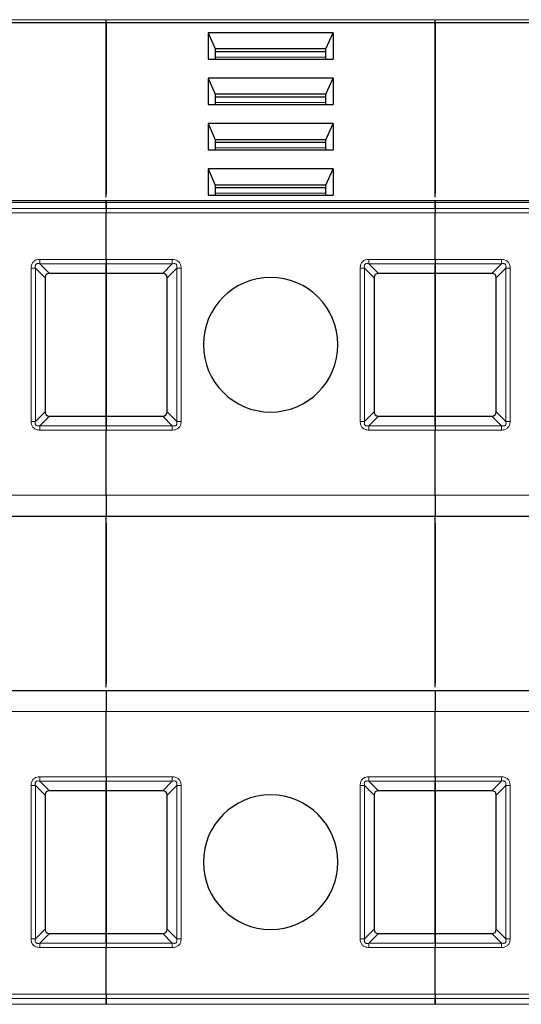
# Model space of a CAD drawing. Header units: millimetres. Extents: x 5 to 418, y 2 to 292.
# Tile 6 of 52: x 97.46 to 105.54, y 87.64 to 103.5. Entities that reach past the tile are written whole.
import ezdxf

# ---------------------------------------------------------------- set-up
doc = ezdxf.new("R2010")
doc.units = ezdxf.units.MM

msp = doc.modelspace()

# ---------------------------------------------------------------- linework, layer by layer
at = {"color": 7, "linetype": 'Continuous', "lineweight": 18}
for p, q in [((93.552, 103.496), (98.852, 103.496)), ((98.852, 103.496), (104.152, 103.496)), ((104.152, 103.496), (109.452, 103.496)), ((102.3937, 102.895), (100.6103, 102.895)), ((102.3937, 102.1643), (100.6103, 102.1643)), ((102.3937, 101.4336), (100.6103, 101.4336)), ((102.3937, 100.7029), (100.6103, 100.7029)), ((93.552, 100.5497), (98.852, 100.5497)), ((98.852, 100.5497), (104.152, 100.5497)), ((104.152, 100.5497), (109.452, 100.5497)), ((98.852, 100.4562), (93.552, 100.4562)), ((98.852, 100.3855), (93.552, 100.3855)), ((104.152, 100.4562), (98.852, 100.4562)), ((104.152, 100.3855), (98.852, 100.3855)), ((109.452, 100.4562), (104.152, 100.4562)), ((109.452, 100.3855), (104.152, 100.3855)), ((97.7853, 99.635), (98.852, 99.635)), ((98.852, 99.635), (99.9187, 99.635)), ((103.0853, 99.635), (104.152, 99.635)), ((104.152, 99.635), (105.2187, 99.635)), ((97.6439, 97.0269), (97.6439, 99.4936)), ((97.7146, 97.0269), (97.7146, 99.4936)), ((97.8687, 99.3395), (97.7146, 99.4936)), ((97.7853, 99.5643), (98.852, 99.5643)), ((97.7853, 99.5643), (97.9394, 99.4102)), ((98.852, 99.5643), (99.9187, 99.5643)), ((99.7646, 99.4102), (99.9187, 99.5643)), ((99.9894, 99.4936), (99.8353, 99.3395)), ((99.9894, 99.4936), (99.9894, 97.0269)), ((100.0601, 99.4936), (100.0601, 97.0269)), ((102.9439, 97.0269), (102.9439, 99.4936)), ((103.0146, 97.0269), (103.0146, 99.4936)), ((103.1687, 99.3395), (103.0146, 99.4936)), ((103.0853, 99.5643), (104.152, 99.5643)), ((103.0853, 99.5643), (103.2394, 99.4102)), ((104.152, 99.5643), (105.2187, 99.5643)), ((105.0646, 99.4102), (105.2187, 99.5643)), ((105.2894, 99.4936), (105.1353, 99.3395)), ((105.2894, 99.4936), (105.2894, 97.0269)), ((105.3601, 99.4936), (105.3601, 97.0269)), ((97.7146, 97.0269), (97.8687, 97.181)), ((97.9394, 97.1102), (97.7853, 96.9562)), ((99.9187, 96.9562), (99.7646, 97.1102)), ((99.8353, 97.181), (99.9894, 97.0269)), ((103.0146, 97.0269), (103.1687, 97.181)), ((103.2394, 97.1102), (103.0853, 96.9562)), ((105.2187, 96.9562), (105.0646, 97.1102)), ((105.1353, 97.181), (105.2894, 97.0269)), ((97.7853, 96.8855), (97.7853, 96.9562)), ((98.852, 96.9562), (97.7853, 96.9562)), ((99.9187, 96.9562), (98.852, 96.9562)), ((103.0853, 96.8855), (103.0853, 96.9562)), ((104.152, 96.9562), (103.0853, 96.9562)), ((105.2187, 96.9562), (104.152, 96.9562)), ((98.852, 96.8855), (97.7853, 96.8855)), ((99.9187, 96.8855), (98.852, 96.8855)), ((104.152, 96.8855), (103.0853, 96.8855)), ((105.2187, 96.8855), (104.152, 96.8855)), ((93.552, 95.8352), (98.852, 95.8352)), ((98.852, 95.8352), (104.152, 95.8352)), ((104.152, 95.8352), (109.452, 95.8352)), ((98.852, 92.3519), (93.552, 92.3519)), ((104.152, 92.3519), (98.852, 92.3519)), ((109.452, 92.3519), (104.152, 92.3519)), ((97.7853, 91.3017), (98.852, 91.3017)), ((97.7853, 91.231), (98.852, 91.231)), ((97.7853, 91.231), (97.9394, 91.0769)), ((98.852, 91.3017), (99.9187, 91.3017)), ((98.852, 91.231), (99.9187, 91.231)), ((99.7646, 91.0769), (99.9187, 91.231)), ((99.9187, 91.3017), (99.9187, 91.231)), ((103.0853, 91.3017), (104.152, 91.3017)), ((103.0853, 91.231), (104.152, 91.231)), ((103.0853, 91.231), (103.2394, 91.0769)), ((104.152, 91.3017), (105.2187, 91.3017)), ((104.152, 91.231), (105.2187, 91.231)), ((105.0646, 91.0769), (105.2187, 91.231)), ((105.2187, 91.3017), (105.2187, 91.231)), ((97.6439, 88.6936), (97.6439, 91.1602)), ((97.7146, 88.6936), (97.7146, 91.1602)), ((97.8687, 91.0062), (97.7146, 91.1602)), ((99.9894, 91.1602), (99.8353, 91.0062)), ((99.9894, 91.1602), (99.9894, 88.6936)), ((100.0601, 91.1602), (100.0601, 88.6936)), ((102.9439, 88.6936), (102.9439, 91.1602)), ((103.0146, 88.6936), (103.0146, 91.1602)), ((103.1687, 91.0062), (103.0146, 91.1602)), ((105.2894, 91.1602), (105.1353, 91.0062)), ((105.2894, 91.1602), (105.2894, 88.6936)), ((105.3601, 91.1602), (105.3601, 88.6936)), ((97.7146, 88.6936), (97.8687, 88.8476)), ((99.8353, 88.8476), (99.9894, 88.6936)), ((103.0146, 88.6936), (103.1687, 88.8476)), ((105.1353, 88.8476), (105.2894, 88.6936)), ((97.9394, 88.7769), (97.7853, 88.6229)), ((99.9187, 88.6229), (99.7646, 88.7769)), ((103.2394, 88.7769), (103.0853, 88.6229)), ((105.2187, 88.6229), (105.0646, 88.7769)), ((98.852, 88.6229), (97.7853, 88.6229)), ((98.852, 88.5522), (97.7853, 88.5522)), ((99.9187, 88.6229), (98.852, 88.6229)), ((99.9187, 88.5522), (98.852, 88.5522)), ((104.152, 88.6229), (103.0853, 88.6229)), ((104.152, 88.5522), (103.0853, 88.5522)), ((105.2187, 88.6229), (104.152, 88.6229)), ((105.2187, 88.5522), (104.152, 88.5522)), ((93.552, 87.8017), (98.852, 87.8017)), ((93.552, 87.731), (98.852, 87.731)), ((98.852, 87.8017), (104.152, 87.8017)), ((98.852, 87.731), (104.152, 87.731)), ((104.152, 87.8017), (109.452, 87.8017)), ((104.152, 87.731), (109.452, 87.731)), ((93.552, 87.6374), (98.852, 87.6374)), ((98.852, 87.6374), (104.152, 87.6374)), ((104.152, 87.6374), (109.452, 87.6374))]:
    msp.add_line(p, q, dxfattribs=at)
at = {"color": 7, "linetype": 'Continuous', "lineweight": 25}
for p, q in [((93.552, 103.4489), (98.852, 103.4489)), ((98.852, 103.4489), (98.852, 103.496)), ((98.852, 103.4489), (98.852, 103.496)), ((98.852, 103.4489), (98.852, 100.6957)), ((98.852, 103.4489), (104.152, 103.4489)), ((98.852, 100.6374), (98.852, 103.4489)), ((104.152, 103.4489), (104.152, 103.496)), ((104.152, 103.4489), (104.152, 103.496)), ((104.152, 103.4489), (104.152, 100.6957)), ((104.152, 103.4489), (109.452, 103.4489)), ((104.152, 100.6374), (104.152, 103.4489)), ((100.4937, 103.2838), (100.4937, 102.8597)), ((102.5102, 103.2838), (100.4937, 103.2838)), ((100.4937, 103.2838), (100.6103, 103.0246)), ((102.3937, 103.0246), (102.5102, 103.2838)), ((102.5102, 103.2838), (102.5102, 102.8597)), ((100.6103, 103.0246), (100.6103, 102.8597)), ((102.3937, 103.0246), (100.6103, 103.0246)), ((102.3937, 102.9775), (100.6103, 102.9775)), ((102.3937, 102.8597), (102.3937, 103.0246)), ((100.4937, 102.8597), (102.5102, 102.8597)), ((100.4937, 102.5531), (100.4937, 102.129)), ((102.5102, 102.5531), (100.4937, 102.5531)), ((100.4937, 102.5531), (100.6103, 102.2939)), ((102.3937, 102.2939), (102.5102, 102.5531)), ((102.5102, 102.5531), (102.5102, 102.129)), ((100.6103, 102.2939), (100.6103, 102.129)), ((102.3937, 102.2939), (100.6103, 102.2939)), ((102.3937, 102.129), (102.3937, 102.2939)), ((102.3937, 102.2468), (100.6103, 102.2468)), ((100.4937, 102.129), (102.5102, 102.129)), ((100.4937, 101.8225), (100.4937, 101.3983)), ((102.5102, 101.8225), (100.4937, 101.8225)), ((100.4937, 101.8225), (100.6103, 101.5632)), ((102.3937, 101.5632), (102.5102, 101.8225)), ((102.5102, 101.8225), (102.5102, 101.3983)), ((100.6103, 101.5632), (100.6103, 101.3983)), ((102.3937, 101.5632), (100.6103, 101.5632)), ((102.3937, 101.5161), (100.6103, 101.5161)), ((102.3937, 101.3983), (102.3937, 101.5632)), ((100.4937, 101.3983), (102.5102, 101.3983)), ((100.4937, 101.0918), (100.4937, 100.6676)), ((102.5102, 101.0918), (100.4937, 101.0918)), ((100.4937, 101.0918), (100.6103, 100.8326)), ((102.3937, 100.8326), (102.5102, 101.0918)), ((102.5102, 101.0918), (102.5102, 100.6676)), ((100.6103, 100.8326), (100.6103, 100.6676)), ((102.3937, 100.8326), (100.6103, 100.8326)), ((102.3937, 100.7854), (100.6103, 100.7854)), ((102.3937, 100.6676), (102.3937, 100.8326)), ((98.852, 100.579), (93.552, 100.579)), ((104.152, 100.579), (98.852, 100.579)), ((98.852, 100.4562), (98.852, 100.5497)), ((98.852, 100.5497), (98.852, 100.4562)), ((100.4937, 100.6676), (102.5102, 100.6676)), ((109.452, 100.579), (104.152, 100.579)), ((104.152, 100.4562), (104.152, 100.5497)), ((104.152, 100.5497), (104.152, 100.4562)), ((98.852, 99.635), (98.852, 100.3855)), ((98.852, 99.635), (98.852, 100.3855)), ((104.152, 99.635), (104.152, 100.3855)), ((104.152, 99.635), (104.152, 100.3855)), ((98.852, 99.4102), (98.852, 99.5643)), ((98.852, 99.5643), (98.852, 99.4102)), ((104.152, 99.4102), (104.152, 99.5643)), ((104.152, 99.5643), (104.152, 99.4102)), ((97.8687, 99.3395), (97.8687, 97.181)), ((98.852, 99.4102), (97.9394, 99.4102)), ((98.852, 99.4102), (98.852, 97.1102)), ((99.7646, 99.4102), (98.852, 99.4102)), ((98.852, 97.1102), (98.852, 99.4102)), ((99.8353, 97.181), (99.8353, 99.3395)), ((103.1687, 99.3395), (103.1687, 97.181)), ((104.152, 99.4102), (103.2394, 99.4102)), ((104.152, 99.4102), (104.152, 97.1102)), ((105.0646, 99.4102), (104.152, 99.4102)), ((104.152, 97.1102), (104.152, 99.4102)), ((105.1353, 97.181), (105.1353, 99.3395)), ((97.9394, 97.1102), (98.852, 97.1102)), ((98.852, 96.9562), (98.852, 97.1102)), ((98.852, 97.1102), (99.7646, 97.1102)), ((98.852, 97.1102), (98.852, 96.9562)), ((103.2394, 97.1102), (104.152, 97.1102)), ((104.152, 96.9562), (104.152, 97.1102)), ((104.152, 97.1102), (105.0646, 97.1102)), ((104.152, 97.1102), (104.152, 96.9562)), ((98.852, 95.8352), (98.852, 96.8855)), ((98.852, 95.8352), (98.852, 96.8855)), ((104.152, 95.8352), (104.152, 96.8855)), ((104.152, 95.8352), (104.152, 96.8855)), ((93.552, 95.5019), (98.852, 95.5019)), ((98.852, 95.5019), (104.152, 95.5019)), ((98.852, 92.7436), (98.852, 95.5019)), ((104.152, 95.5019), (109.452, 95.5019)), ((104.152, 92.7436), (104.152, 95.5019)), ((98.852, 95.3852), (98.852, 92.8019)), ((104.152, 95.3852), (104.152, 92.8019)), ((98.852, 92.6852), (93.552, 92.6852)), ((104.152, 92.6852), (98.852, 92.6852)), ((109.452, 92.6852), (104.152, 92.6852)), ((98.852, 91.3017), (98.852, 92.3519)), ((98.852, 91.3017), (98.852, 92.3519)), ((104.152, 91.3017), (104.152, 92.3519)), ((104.152, 91.3017), (104.152, 92.3519)), ((98.852, 91.0769), (98.852, 91.231)), ((98.852, 91.231), (98.852, 91.0769)), ((104.152, 91.0769), (104.152, 91.231)), ((104.152, 91.231), (104.152, 91.0769)), ((98.852, 91.0769), (97.9394, 91.0769)), ((98.852, 91.0769), (98.852, 88.7769)), ((99.7646, 91.0769), (98.852, 91.0769)), ((98.852, 88.7769), (98.852, 91.0769)), ((104.152, 91.0769), (103.2394, 91.0769)), ((104.152, 91.0769), (104.152, 88.7769)), ((105.0646, 91.0769), (104.152, 91.0769)), ((104.152, 88.7769), (104.152, 91.0769)), ((97.8687, 91.0062), (97.8687, 88.8476)), ((99.8353, 88.8476), (99.8353, 91.0062)), ((103.1687, 91.0062), (103.1687, 88.8476)), ((105.1353, 88.8476), (105.1353, 91.0062)), ((97.9394, 88.7769), (98.852, 88.7769)), ((98.852, 88.6229), (98.852, 88.7769)), ((98.852, 88.7769), (99.7646, 88.7769)), ((98.852, 88.7769), (98.852, 88.6229)), ((103.2394, 88.7769), (104.152, 88.7769)), ((104.152, 88.6229), (104.152, 88.7769)), ((104.152, 88.7769), (105.0646, 88.7769)), ((104.152, 88.7769), (104.152, 88.6229)), ((98.852, 87.8017), (98.852, 88.5522)), ((98.852, 87.8017), (98.852, 88.5522)), ((104.152, 87.8017), (104.152, 88.5522)), ((104.152, 87.8017), (104.152, 88.5522)), ((98.852, 87.6374), (98.852, 87.731)), ((98.852, 87.731), (98.852, 87.6374)), ((104.152, 87.6374), (104.152, 87.731)), ((104.152, 87.731), (104.152, 87.6374))]:
    msp.add_line(p, q, dxfattribs=at)
for centre, start, end in [((101.502, 98.2602), 90, 270), ((101.502, 98.2602), 270, 90), ((101.502, 89.9269), 90, 270), ((101.502, 89.9269), 270, 90)]:
    msp.add_arc(centre, 1.0833, start, end, dxfattribs=at)
for centre, major_axis, start_param, end_param in [((98.0101, 99.2688), (-0.1225, 0.1225), 5.7595865, 6.8067841), ((99.6939, 99.2688), (0.1225, 0.1225), 5.7595865, 6.8067841), ((103.3101, 99.2688), (-0.1225, 0.1225), 5.7595865, 6.8067841), ((104.9939, 99.2688), (0.1225, 0.1225), 5.7595865, 6.8067841), ((98.0101, 97.2517), (0.1225, 0.1225), 2.6179939, 3.6651914), ((99.6939, 97.2517), (0.1225, -0.1225), 5.7595865, 6.8067841), ((103.3101, 97.2517), (0.1225, 0.1225), 2.6179939, 3.6651914), ((104.9939, 97.2517), (0.1225, -0.1225), 5.7595865, 6.8067841), ((98.0101, 90.9355), (-0.1225, 0.1225), 5.7595865, 6.8067841), ((99.6939, 90.9355), (-0.1225, -0.1225), 2.6179939, 3.6651914), ((103.3101, 90.9355), (-0.1225, 0.1225), 5.7595865, 6.8067841), ((104.9939, 90.9355), (-0.1225, -0.1225), 2.6179939, 3.6651914), ((98.0101, 88.9183), (-0.1225, -0.1225), 5.7595865, 6.8067841), ((99.6939, 88.9183), (0.1225, -0.1225), 5.7595865, 6.8067841), ((103.3101, 88.9183), (-0.1225, -0.1225), 5.7595865, 6.8067841), ((104.9939, 88.9183), (0.1225, -0.1225), 5.7595865, 6.8067841)]:
    msp.add_ellipse(centre, major_axis=major_axis, ratio=0.5773503, start_param=start_param, end_param=end_param, dxfattribs=at)
for points in [[(98.852, 100.5497), (98.852, 100.5581), (98.852, 100.5749), (98.852, 100.5776), (98.852, 100.579)], [(98.852, 100.579), (98.852, 100.5776), (98.852, 100.5749), (98.852, 100.5581), (98.852, 100.5497)], [(104.152, 100.5497), (104.152, 100.5581), (104.152, 100.5749), (104.152, 100.5776), (104.152, 100.579)], [(104.152, 100.579), (104.152, 100.5776), (104.152, 100.5749), (104.152, 100.5581), (104.152, 100.5497)], [(98.852, 100.4562), (98.852, 100.4513), (98.852, 100.4415), (98.852, 100.424), (98.852, 100.4051), (98.852, 100.392), (98.852, 100.3855)], [(98.852, 100.4562), (98.852, 100.4513), (98.852, 100.4415), (98.852, 100.424), (98.852, 100.4051), (98.852, 100.392), (98.852, 100.3855)], [(104.152, 100.4562), (104.152, 100.4513), (104.152, 100.4415), (104.152, 100.424), (104.152, 100.4051), (104.152, 100.392), (104.152, 100.3855)], [(104.152, 100.4562), (104.152, 100.4513), (104.152, 100.4415), (104.152, 100.424), (104.152, 100.4051), (104.152, 100.392), (104.152, 100.3855)], [(98.852, 99.635), (98.852, 99.6284), (98.852, 99.6154), (98.852, 99.5965), (98.852, 99.579), (98.852, 99.5692), (98.852, 99.5643)], [(98.852, 99.635), (98.852, 99.6284), (98.852, 99.6154), (98.852, 99.5965), (98.852, 99.579), (98.852, 99.5692), (98.852, 99.5643)], [(104.152, 99.635), (104.152, 99.6284), (104.152, 99.6154), (104.152, 99.5965), (104.152, 99.579), (104.152, 99.5692), (104.152, 99.5643)], [(104.152, 99.635), (104.152, 99.6284), (104.152, 99.6154), (104.152, 99.5965), (104.152, 99.579), (104.152, 99.5692), (104.152, 99.5643)], [(98.852, 96.9562), (98.852, 96.9513), (98.852, 96.9415), (98.852, 96.924), (98.852, 96.9051), (98.852, 96.892), (98.852, 96.8855)], [(98.852, 96.9562), (98.852, 96.9513), (98.852, 96.9415), (98.852, 96.924), (98.852, 96.9051), (98.852, 96.892), (98.852, 96.8855)], [(104.152, 96.9562), (104.152, 96.9513), (104.152, 96.9415), (104.152, 96.924), (104.152, 96.9051), (104.152, 96.892), (104.152, 96.8855)], [(104.152, 96.9562), (104.152, 96.9513), (104.152, 96.9415), (104.152, 96.924), (104.152, 96.9051), (104.152, 96.892), (104.152, 96.8855)], [(98.852, 95.8352), (98.852, 95.7916), (98.852, 95.7042), (98.852, 95.594), (98.852, 95.5169), (98.852, 95.5069), (98.852, 95.5019)], [(98.852, 95.8352), (98.852, 95.7916), (98.852, 95.7042), (98.852, 95.594), (98.852, 95.5169), (98.852, 95.5069), (98.852, 95.5019)], [(104.152, 95.8352), (104.152, 95.7916), (104.152, 95.7042), (104.152, 95.594), (104.152, 95.5169), (104.152, 95.5069), (104.152, 95.5019)], [(104.152, 95.8352), (104.152, 95.7916), (104.152, 95.7042), (104.152, 95.594), (104.152, 95.5169), (104.152, 95.5069), (104.152, 95.5019)], [(98.852, 92.6852), (98.852, 92.6802), (98.852, 92.6702), (98.852, 92.5931), (98.852, 92.4829), (98.852, 92.3956), (98.852, 92.3519)], [(98.852, 92.6852), (98.852, 92.6802), (98.852, 92.6702), (98.852, 92.5931), (98.852, 92.4829), (98.852, 92.3956), (98.852, 92.3519)], [(104.152, 92.6852), (104.152, 92.6802), (104.152, 92.6702), (104.152, 92.5931), (104.152, 92.4829), (104.152, 92.3956), (104.152, 92.3519)], [(104.152, 92.6852), (104.152, 92.6802), (104.152, 92.6702), (104.152, 92.5931), (104.152, 92.4829), (104.152, 92.3956), (104.152, 92.3519)], [(98.852, 91.3017), (98.852, 91.2951), (98.852, 91.282), (98.852, 91.2632), (98.852, 91.2456), (98.852, 91.2358), (98.852, 91.231)], [(98.852, 91.3017), (98.852, 91.2951), (98.852, 91.282), (98.852, 91.2632), (98.852, 91.2456), (98.852, 91.2358), (98.852, 91.231)], [(104.152, 91.3017), (104.152, 91.2951), (104.152, 91.282), (104.152, 91.2632), (104.152, 91.2456), (104.152, 91.2358), (104.152, 91.231)], [(104.152, 91.3017), (104.152, 91.2951), (104.152, 91.282), (104.152, 91.2632), (104.152, 91.2456), (104.152, 91.2358), (104.152, 91.231)], [(98.852, 88.6229), (98.852, 88.618), (98.852, 88.6082), (98.852, 88.5906), (98.852, 88.5718), (98.852, 88.5587), (98.852, 88.5522)], [(98.852, 88.6229), (98.852, 88.618), (98.852, 88.6082), (98.852, 88.5906), (98.852, 88.5718), (98.852, 88.5587), (98.852, 88.5522)], [(104.152, 88.6229), (104.152, 88.618), (104.152, 88.6082), (104.152, 88.5906), (104.152, 88.5718), (104.152, 88.5587), (104.152, 88.5522)], [(104.152, 88.6229), (104.152, 88.618), (104.152, 88.6082), (104.152, 88.5906), (104.152, 88.5718), (104.152, 88.5587), (104.152, 88.5522)], [(98.852, 87.8017), (98.852, 87.7951), (98.852, 87.782), (98.852, 87.7632), (98.852, 87.7456), (98.852, 87.7358), (98.852, 87.731)], [(98.852, 87.8017), (98.852, 87.7951), (98.852, 87.782), (98.852, 87.7632), (98.852, 87.7456), (98.852, 87.7358), (98.852, 87.731)], [(104.152, 87.8017), (104.152, 87.7951), (104.152, 87.782), (104.152, 87.7632), (104.152, 87.7456), (104.152, 87.7358), (104.152, 87.731)], [(104.152, 87.8017), (104.152, 87.7951), (104.152, 87.782), (104.152, 87.7632), (104.152, 87.7456), (104.152, 87.7358), (104.152, 87.731)]]:
    msp.add_open_spline(points, degree=3, dxfattribs=at)
at = {"color": 7, "linetype": 'Continuous', "lineweight": 18}
for points, knots in [([(97.6439, 99.4936), (97.6456, 99.5151), (97.6479, 99.5452), (97.6665, 99.58), (97.6839, 99.5998), (97.7044, 99.616), (97.7376, 99.6316), (97.7656, 99.6336), (97.7853, 99.635)], [0, 0, 0, 0, 0.28232556, 0.3956386, 0.51777025, 0.63110711, 0.74043539, 1, 1, 1, 1]), ([(99.9187, 99.635), (99.9402, 99.6333), (99.9703, 99.631), (100.0051, 99.6124), (100.0249, 99.595), (100.041, 99.5745), (100.0566, 99.5413), (100.0587, 99.5133), (100.0601, 99.4936)], [0, 0, 0, 0, 0.28232556, 0.39563861, 0.51777026, 0.63110712, 0.7404354, 1, 1, 1, 1]), ([(102.9439, 99.4936), (102.9456, 99.5151), (102.9479, 99.5452), (102.9665, 99.58), (102.9839, 99.5998), (103.0044, 99.616), (103.0376, 99.6316), (103.0656, 99.6336), (103.0853, 99.635)], [0, 0, 0, 0, 0.28232556, 0.3956386, 0.51777025, 0.63110711, 0.74043539, 1, 1, 1, 1]), ([(105.2187, 99.635), (105.2402, 99.6333), (105.2703, 99.631), (105.3051, 99.6124), (105.3249, 99.595), (105.341, 99.5745), (105.3566, 99.5413), (105.3587, 99.5133), (105.3601, 99.4936)], [0, 0, 0, 0, 0.2823256, 0.3956386, 0.5177703, 0.6311071, 0.7404354, 1, 1, 1, 1]), ([(97.7146, 99.4936), (97.712, 99.5062), (97.7083, 99.5238), (97.7146, 99.5467), (97.7241, 99.5586), (97.7369, 99.5661), (97.7579, 99.5699), (97.774, 99.5666), (97.7853, 99.5643)], [0, 0, 0, 0, 0.2915567, 0.4094353, 0.5237228, 0.6250088, 0.734944, 1, 1, 1, 1]), ([(99.9187, 99.5643), (99.9312, 99.5669), (99.9489, 99.5706), (99.9718, 99.5643), (99.9837, 99.5548), (99.9912, 99.542), (99.995, 99.521), (99.9917, 99.5049), (99.9894, 99.4936)], [0, 0, 0, 0, 0.2915567, 0.4094353, 0.5237228, 0.6250088, 0.734944, 1, 1, 1, 1]), ([(103.0146, 99.4936), (103.012, 99.5062), (103.0083, 99.5238), (103.0146, 99.5467), (103.0241, 99.5586), (103.0369, 99.5661), (103.0579, 99.5699), (103.074, 99.5666), (103.0853, 99.5643)], [0, 0, 0, 0, 0.2915567, 0.4094353, 0.5237228, 0.6250088, 0.734944, 1, 1, 1, 1]), ([(105.2187, 99.5643), (105.2312, 99.5669), (105.2489, 99.5706), (105.2718, 99.5643), (105.2837, 99.5548), (105.2912, 99.542), (105.295, 99.521), (105.2917, 99.5049), (105.2894, 99.4936)], [0, 0, 0, 0, 0.2915567, 0.4094353, 0.5237228, 0.6250088, 0.734944, 1, 1, 1, 1]), ([(97.7853, 96.8855), (97.7652, 96.887), (97.7359, 96.8891), (97.7016, 96.9063), (97.681, 96.9228), (97.6648, 96.9434), (97.6478, 96.9771), (97.6455, 97.0064), (97.6439, 97.0269)], [0, 0, 0, 0, 0.2646181, 0.3849548, 0.5040288, 0.613968, 0.7305828, 1, 1, 1, 1]), ([(97.7853, 96.9562), (97.7728, 96.9537), (97.7556, 96.9503), (97.7339, 96.9557), (97.7223, 96.9633), (97.7144, 96.9749), (97.7089, 96.9967), (97.7122, 97.0142), (97.7146, 97.0269)], [0, 0, 0, 0, 0.288782, 0.3996105, 0.4976777, 0.5951187, 0.7063928, 1, 1, 1, 1]), ([(99.9894, 97.0269), (99.992, 97.0143), (99.9957, 96.9966), (99.9893, 96.9738), (99.9798, 96.9618), (99.9671, 96.9544), (99.9461, 96.9506), (99.93, 96.9539), (99.9187, 96.9562)], [0, 0, 0, 0, 0.29155666, 0.40943532, 0.52372283, 0.62500884, 0.73494402, 1, 1, 1, 1]), ([(100.0601, 97.0269), (100.0584, 97.0054), (100.0561, 96.9752), (100.0375, 96.9405), (100.0201, 96.9207), (99.9996, 96.9045), (99.9664, 96.8889), (99.9384, 96.8869), (99.9187, 96.8855)], [0, 0, 0, 0, 0.2823256, 0.3956386, 0.5177702, 0.6311071, 0.7404354, 1, 1, 1, 1]), ([(103.0853, 96.8855), (103.0652, 96.887), (103.0359, 96.8891), (103.0016, 96.9063), (102.981, 96.9228), (102.9648, 96.9434), (102.9478, 96.9771), (102.9455, 97.0064), (102.9439, 97.0269)], [0, 0, 0, 0, 0.2646181, 0.3849548, 0.5040288, 0.613968, 0.7305828, 1, 1, 1, 1]), ([(103.0853, 96.9562), (103.0728, 96.9537), (103.0556, 96.9503), (103.0339, 96.9557), (103.0223, 96.9633), (103.0144, 96.9749), (103.0089, 96.9967), (103.0122, 97.0142), (103.0146, 97.0269)], [0, 0, 0, 0, 0.288782, 0.3996105, 0.4976777, 0.5951187, 0.7063928, 1, 1, 1, 1]), ([(105.2894, 97.0269), (105.292, 97.0143), (105.2957, 96.9966), (105.2893, 96.9738), (105.2798, 96.9618), (105.2671, 96.9544), (105.2461, 96.9506), (105.23, 96.9539), (105.2187, 96.9562)], [0, 0, 0, 0, 0.2915567, 0.4094353, 0.5237228, 0.6250088, 0.734944, 1, 1, 1, 1]), ([(105.3601, 97.0269), (105.3584, 97.0054), (105.3561, 96.9752), (105.3375, 96.9405), (105.3201, 96.9207), (105.2996, 96.9045), (105.2664, 96.8889), (105.2384, 96.8869), (105.2187, 96.8855)], [0, 0, 0, 0, 0.2823256, 0.3956386, 0.5177702, 0.6311071, 0.7404354, 1, 1, 1, 1]), ([(97.6439, 91.1602), (97.6456, 91.1818), (97.6479, 91.2119), (97.6665, 91.2467), (97.6839, 91.2665), (97.7044, 91.2826), (97.7376, 91.2982), (97.7656, 91.3002), (97.7853, 91.3017)], [0, 0, 0, 0, 0.2823256, 0.3956386, 0.5177702, 0.6311071, 0.7404354, 1, 1, 1, 1]), ([(97.7146, 91.1602), (97.712, 91.1728), (97.7083, 91.1905), (97.7146, 91.2134), (97.7241, 91.2253), (97.7369, 91.2328), (97.7579, 91.2366), (97.774, 91.2333), (97.7853, 91.231)], [0, 0, 0, 0, 0.2915567, 0.4094353, 0.5237228, 0.6250088, 0.734944, 1, 1, 1, 1]), ([(99.9187, 91.3017), (99.9388, 91.3002), (99.9681, 91.298), (100.0023, 91.2808), (100.023, 91.2643), (100.0392, 91.2438), (100.0562, 91.2101), (100.0585, 91.1807), (100.0601, 91.1602)], [0, 0, 0, 0, 0.2646181, 0.3849548, 0.5040288, 0.613968, 0.7305828, 1, 1, 1, 1]), ([(99.9187, 91.231), (99.9311, 91.2334), (99.9484, 91.2368), (99.97, 91.2315), (99.9817, 91.2239), (99.9895, 91.2123), (99.9951, 91.1905), (99.9918, 91.173), (99.9894, 91.1602)], [0, 0, 0, 0, 0.288782, 0.3996105, 0.4976777, 0.5951187, 0.7063928, 1, 1, 1, 1]), ([(102.9439, 91.1602), (102.9456, 91.1818), (102.9479, 91.2119), (102.9665, 91.2467), (102.9839, 91.2665), (103.0044, 91.2826), (103.0376, 91.2982), (103.0656, 91.3002), (103.0853, 91.3017)], [0, 0, 0, 0, 0.2823256, 0.3956386, 0.5177702, 0.6311071, 0.7404354, 1, 1, 1, 1]), ([(103.0146, 91.1602), (103.012, 91.1728), (103.0083, 91.1905), (103.0146, 91.2134), (103.0241, 91.2253), (103.0369, 91.2328), (103.0579, 91.2366), (103.074, 91.2333), (103.0853, 91.231)], [0, 0, 0, 0, 0.2915567, 0.4094353, 0.5237228, 0.6250088, 0.734944, 1, 1, 1, 1]), ([(105.2187, 91.3017), (105.2388, 91.3002), (105.2681, 91.298), (105.3023, 91.2808), (105.323, 91.2643), (105.3392, 91.2438), (105.3562, 91.2101), (105.3585, 91.1807), (105.3601, 91.1602)], [0, 0, 0, 0, 0.2646181, 0.3849548, 0.5040288, 0.613968, 0.7305828, 1, 1, 1, 1]), ([(105.2187, 91.231), (105.2311, 91.2334), (105.2484, 91.2368), (105.27, 91.2315), (105.2817, 91.2239), (105.2895, 91.2123), (105.2951, 91.1905), (105.2918, 91.173), (105.2894, 91.1602)], [0, 0, 0, 0, 0.288782, 0.3996105, 0.4976777, 0.5951187, 0.7063928, 1, 1, 1, 1]), ([(97.7853, 88.5522), (97.7638, 88.5538), (97.7337, 88.5561), (97.6989, 88.5747), (97.6791, 88.5922), (97.6629, 88.6127), (97.6473, 88.6459), (97.6453, 88.6739), (97.6439, 88.6936)], [0, 0, 0, 0, 0.2823256, 0.3956386, 0.5177703, 0.6311071, 0.7404354, 1, 1, 1, 1]), ([(97.7853, 88.6229), (97.7727, 88.6202), (97.7551, 88.6165), (97.7322, 88.6229), (97.7203, 88.6324), (97.7128, 88.6451), (97.709, 88.6661), (97.7123, 88.6822), (97.7146, 88.6936)], [0, 0, 0, 0, 0.2915567, 0.4094353, 0.5237228, 0.6250088, 0.734944, 1, 1, 1, 1]), ([(99.9894, 88.6936), (99.992, 88.681), (99.9957, 88.6633), (99.9893, 88.6405), (99.9798, 88.6285), (99.9671, 88.621), (99.9461, 88.6172), (99.93, 88.6205), (99.9187, 88.6229)], [0, 0, 0, 0, 0.29155666, 0.40943532, 0.52372283, 0.62500884, 0.73494402, 1, 1, 1, 1]), ([(100.0601, 88.6936), (100.0584, 88.6721), (100.0561, 88.6419), (100.0375, 88.6071), (100.0201, 88.5873), (99.9996, 88.5712), (99.9664, 88.5556), (99.9384, 88.5536), (99.9187, 88.5522)], [0, 0, 0, 0, 0.28232556, 0.3956386, 0.51777025, 0.63110711, 0.74043539, 1, 1, 1, 1]), ([(103.0853, 88.5522), (103.0638, 88.5538), (103.0337, 88.5561), (102.9989, 88.5747), (102.9791, 88.5922), (102.9629, 88.6127), (102.9473, 88.6459), (102.9453, 88.6739), (102.9439, 88.6936)], [0, 0, 0, 0, 0.28232556, 0.39563861, 0.51777026, 0.63110712, 0.7404354, 1, 1, 1, 1]), ([(103.0853, 88.6229), (103.0727, 88.6202), (103.0551, 88.6165), (103.0322, 88.6229), (103.0203, 88.6324), (103.0128, 88.6451), (103.009, 88.6661), (103.0123, 88.6822), (103.0146, 88.6936)], [0, 0, 0, 0, 0.2915567, 0.4094353, 0.5237228, 0.6250088, 0.734944, 1, 1, 1, 1]), ([(105.2894, 88.6936), (105.292, 88.681), (105.2957, 88.6633), (105.2893, 88.6405), (105.2798, 88.6285), (105.2671, 88.621), (105.2461, 88.6172), (105.23, 88.6205), (105.2187, 88.6229)], [0, 0, 0, 0, 0.2915567, 0.4094353, 0.5237228, 0.6250088, 0.734944, 1, 1, 1, 1]), ([(105.3601, 88.6936), (105.3584, 88.6721), (105.3561, 88.6419), (105.3375, 88.6071), (105.3201, 88.5873), (105.2996, 88.5712), (105.2664, 88.5556), (105.2384, 88.5536), (105.2187, 88.5522)], [0, 0, 0, 0, 0.28232556, 0.3956386, 0.51777025, 0.63110711, 0.74043539, 1, 1, 1, 1])]:
    msp.add_open_spline(points, degree=3, knots=knots, dxfattribs=at)
for points in [[(97.7853, 99.5643), (97.7853, 99.5692), (97.7853, 99.579), (97.7853, 99.5965), (97.7853, 99.6154), (97.7853, 99.6284), (97.7853, 99.635)], [(99.9187, 99.635), (99.9187, 99.6284), (99.9187, 99.6154), (99.9187, 99.5965), (99.9187, 99.579), (99.9187, 99.5692), (99.9187, 99.5643)], [(103.0853, 99.5643), (103.0853, 99.5692), (103.0853, 99.579), (103.0853, 99.5965), (103.0853, 99.6154), (103.0853, 99.6284), (103.0853, 99.635)], [(105.2187, 99.635), (105.2187, 99.6284), (105.2187, 99.6154), (105.2187, 99.5965), (105.2187, 99.579), (105.2187, 99.5692), (105.2187, 99.5643)], [(97.6439, 99.4936), (97.6505, 99.4936), (97.6635, 99.4936), (97.6824, 99.4936), (97.6999, 99.4936), (97.7097, 99.4936), (97.7146, 99.4936)], [(100.0601, 99.4936), (100.0535, 99.4936), (100.0404, 99.4936), (100.0216, 99.4936), (100.004, 99.4936), (99.9943, 99.4936), (99.9894, 99.4936)], [(102.9439, 99.4936), (102.9505, 99.4936), (102.9635, 99.4936), (102.9824, 99.4936), (102.9999, 99.4936), (103.0097, 99.4936), (103.0146, 99.4936)], [(105.3601, 99.4936), (105.3535, 99.4936), (105.3404, 99.4936), (105.3216, 99.4936), (105.304, 99.4936), (105.2943, 99.4936), (105.2894, 99.4936)], [(97.6439, 97.0269), (97.6505, 97.0269), (97.6635, 97.0269), (97.6824, 97.0269), (97.6999, 97.0269), (97.7097, 97.0269), (97.7146, 97.0269)], [(99.9187, 96.9562), (99.9187, 96.9513), (99.9187, 96.9415), (99.9187, 96.924), (99.9187, 96.9051), (99.9187, 96.892), (99.9187, 96.8855)], [(100.0601, 97.0269), (100.0535, 97.0269), (100.0404, 97.0269), (100.0216, 97.0269), (100.004, 97.0269), (99.9943, 97.0269), (99.9894, 97.0269)], [(102.9439, 97.0269), (102.9505, 97.0269), (102.9635, 97.0269), (102.9824, 97.0269), (102.9999, 97.0269), (103.0097, 97.0269), (103.0146, 97.0269)], [(105.2187, 96.9562), (105.2187, 96.9513), (105.2187, 96.9415), (105.2187, 96.924), (105.2187, 96.9051), (105.2187, 96.892), (105.2187, 96.8855)], [(105.3601, 97.0269), (105.3535, 97.0269), (105.3404, 97.0269), (105.3216, 97.0269), (105.304, 97.0269), (105.2943, 97.0269), (105.2894, 97.0269)], [(97.7853, 91.231), (97.7853, 91.2358), (97.7853, 91.2456), (97.7853, 91.2632), (97.7853, 91.282), (97.7853, 91.2951), (97.7853, 91.3017)], [(103.0853, 91.231), (103.0853, 91.2358), (103.0853, 91.2456), (103.0853, 91.2632), (103.0853, 91.282), (103.0853, 91.2951), (103.0853, 91.3017)], [(97.6439, 91.1602), (97.6505, 91.1602), (97.6635, 91.1602), (97.6824, 91.1602), (97.6999, 91.1602), (97.7097, 91.1602), (97.7146, 91.1602)], [(100.0601, 91.1602), (100.0535, 91.1602), (100.0404, 91.1602), (100.0216, 91.1602), (100.004, 91.1602), (99.9943, 91.1602), (99.9894, 91.1602)], [(102.9439, 91.1602), (102.9505, 91.1602), (102.9635, 91.1602), (102.9824, 91.1602), (102.9999, 91.1602), (103.0097, 91.1602), (103.0146, 91.1602)], [(105.3601, 91.1602), (105.3535, 91.1602), (105.3404, 91.1602), (105.3216, 91.1602), (105.304, 91.1602), (105.2943, 91.1602), (105.2894, 91.1602)], [(97.6439, 88.6936), (97.6505, 88.6936), (97.6635, 88.6936), (97.6824, 88.6936), (97.6999, 88.6936), (97.7097, 88.6936), (97.7146, 88.6936)], [(100.0601, 88.6936), (100.0535, 88.6936), (100.0404, 88.6936), (100.0216, 88.6936), (100.004, 88.6936), (99.9943, 88.6936), (99.9894, 88.6936)], [(102.9439, 88.6936), (102.9505, 88.6936), (102.9635, 88.6936), (102.9824, 88.6936), (102.9999, 88.6936), (103.0097, 88.6936), (103.0146, 88.6936)], [(105.3601, 88.6936), (105.3535, 88.6936), (105.3404, 88.6936), (105.3216, 88.6936), (105.304, 88.6936), (105.2943, 88.6936), (105.2894, 88.6936)], [(97.7853, 88.5522), (97.7853, 88.5587), (97.7853, 88.5718), (97.7853, 88.5906), (97.7853, 88.6082), (97.7853, 88.618), (97.7853, 88.6229)], [(99.9187, 88.6229), (99.9187, 88.618), (99.9187, 88.6082), (99.9187, 88.5906), (99.9187, 88.5718), (99.9187, 88.5587), (99.9187, 88.5522)], [(103.0853, 88.5522), (103.0853, 88.5587), (103.0853, 88.5718), (103.0853, 88.5906), (103.0853, 88.6082), (103.0853, 88.618), (103.0853, 88.6229)], [(105.2187, 88.6229), (105.2187, 88.618), (105.2187, 88.6082), (105.2187, 88.5906), (105.2187, 88.5718), (105.2187, 88.5587), (105.2187, 88.5522)]]:
    msp.add_open_spline(points, degree=3, dxfattribs=at)

doc.saveas('drawing.dxf')
